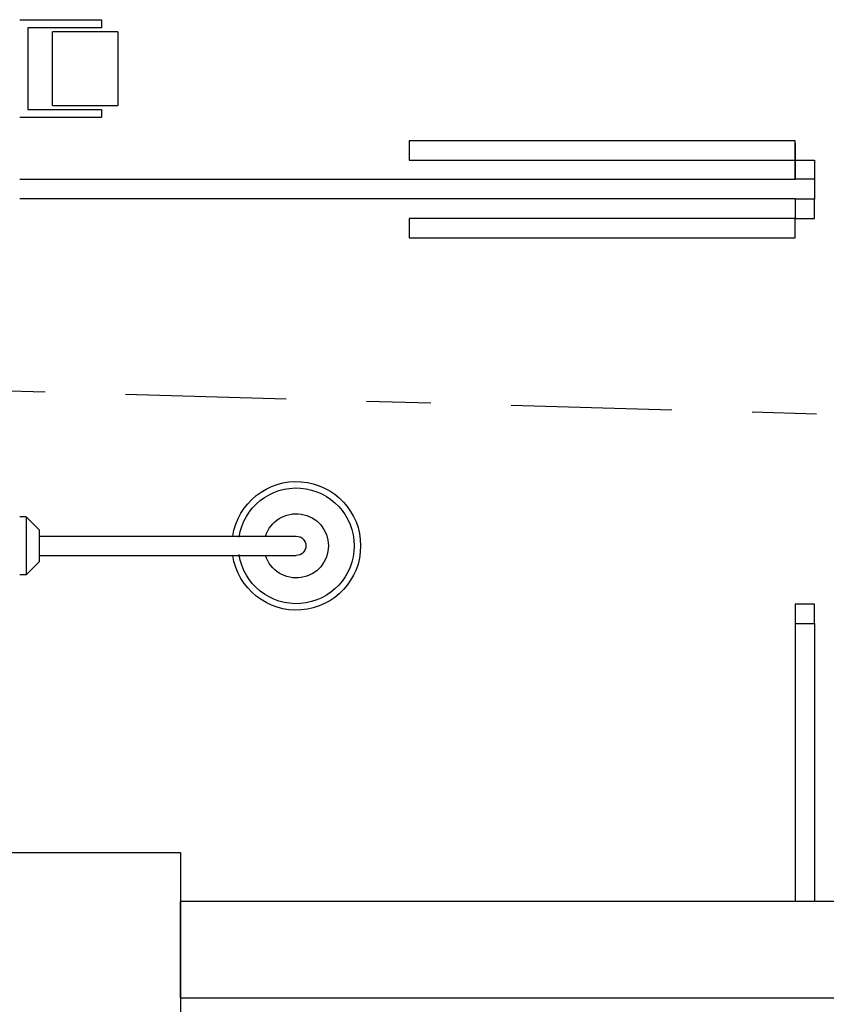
# Model space of a CAD drawing. Extents: x 40.7 to 137.4, y -250.8 to -221.5.
# Tile 89 of 256: x 57 to 58.2, y -234.2 to -232.7. Entities that reach past the tile are written whole.
import ezdxf

# ---------------------------------------------------------------- set-up
doc = ezdxf.new("R2010")
doc.units = 0
doc.header["$MEASUREMENT"] = 0
doc.linetypes.add('DASHDOT2', pattern=[0.5, 0.25, -0.125, 0, -0.125])
doc.layers.add('AC-FRIGORÍFICA', color=20, linetype='DASHDOT2')
doc.layers.add('paredes1', color=8, linetype='CONTINUOUS')

# ---------------------------------------------------------------- blocks, each defined once
blk = doc.blocks.new('PAPEL HIGIÊNICO - PAPEL HIGIÊNICO-1457578-VEST_ MASCULINO PISCINA')
at = {"layer": 'paredes1'}
for p, q in [((-0.0883, -0.075), (-0.0883, -0.202)), ((0.0641, -0.202), (0.0641, -0.075)), ((-0.0756, -0.202), (-0.0756, -0.0877)), ((-0.0756, -0.0877), (0.0514, -0.0877)), ((0.0514, -0.0877), (0.0514, -0.202)), ((0.045, -0.1258), (-0.0693, -0.1258)), ((-0.0693, -0.2274), (-0.0693, -0.1258)), ((0.045, -0.1258), (0.045, -0.2274)), ((-0.0883, -0.202), (-0.0756, -0.202)), ((0.0514, -0.202), (0.0641, -0.202)), ((-0.0693, -0.2274), (0.045, -0.2274))]:
    blk.add_line(p, q, dxfattribs=at)
blk = doc.blocks.new('A$C56BB576E')
at = {"layer": 'paredes1', "linetype": 'Continuous'}
for p, q in [((0.0528, 0.5163), (0.0528, 0.5263)), ((0.1428, 0.5163), (0.1428, 0.5263)), ((0.0728, 0.4963), (0.0528, 0.5163)), ((0.0528, 0.5163), (0.1428, 0.5163)), ((0.1228, 0.4963), (0.1428, 0.5163)), ((0.0728, 0.4963), (0.1228, 0.4963)), ((0.0828, 0.4963), (0.0828, 0.0963)), ((0.1128, 0.4963), (0.1128, 0.0963))]:
    blk.add_line(p, q, dxfattribs=at)
for radius, start, end in [(0.1, 98.6269, 81.3731), (0.09, 98.6269, 81.3731), (0.05, 107.4576, 72.5424), (0.015, 180, 0)]:
    blk.add_arc((0.0978, 0.0963), radius, start, end, dxfattribs=at)

msp = doc.modelspace()

# ---------------------------------------------------------------- linework, layer by layer
at = {"layer": 'AC-FRIGORÍFICA'}
msp.add_line((56.5456, -233.2828), (71.6815, -233.7134), dxfattribs=at)
at = {"layer": 'paredes1'}
for p, q in [((58.1867, -232.9096), (58.1867, -232.9646)), ((58.2167, -232.9369), (58.2167, -232.9657)), ((56.981, -232.9657), (58.1867, -232.9657)), ((58.2167, -232.9657), (58.2167, -232.9967)), ((56.981, -232.9957), (58.1867, -232.9957)), ((58.1867, -232.9957), (58.1867, -232.9967)), ((58.1867, -233.6567), (58.1867, -234.0889)), ((58.2167, -233.6567), (58.2167, -234.0889)), ((61.3134, -234.0889), (57.231, -234.0889)), ((57.231, -234.2389), (57.231, -234.0889)), ((57.231, -234.2389), (59.3137, -234.2389))]:
    msp.add_line(p, q, dxfattribs=at)
for points in [[(58.1867, -232.9057), (57.5867, -232.9057), (57.5867, -232.9357), (58.1867, -232.9357)], [(56.161, -234.013), (57.231, -234.013), (57.231, -235.063), (56.161, -235.063)]]:
    msp.add_lwpolyline(points, close=True, dxfattribs=at)
for points in [[(58.2167, -232.9357), (58.2167, -232.9657), (58.1867, -232.9657), (58.1867, -232.9357), (58.2167, -232.9357)], [(58.2167, -233.0267), (58.2167, -232.9967), (58.1867, -232.9967), (58.1867, -233.0267), (58.2167, -233.0267)], [(58.1867, -233.0267), (57.5867, -233.0267), (57.5867, -233.0567), (58.1867, -233.0567), (58.1867, -233.0267)], [(58.1867, -233.6267), (58.1867, -233.6567), (58.2167, -233.6567), (58.2167, -233.6267), (58.1867, -233.6267)]]:
    msp.add_lwpolyline(points, dxfattribs=at)

# ---------------------------------------------------------------- block references
at = {"layer": 'paredes1', "xscale": -1, "rotation": 90}
for name, p in [('PAPEL HIGIÊNICO - PAPEL HIGIÊNICO-1457578-VEST_ MASCULINO PISCINA', (56.906, -232.8057)), ('A$C56BB576E', (57.5074, -233.438))]:
    msp.add_blockref(name, p, dxfattribs=at)

doc.saveas('drawing.dxf')
